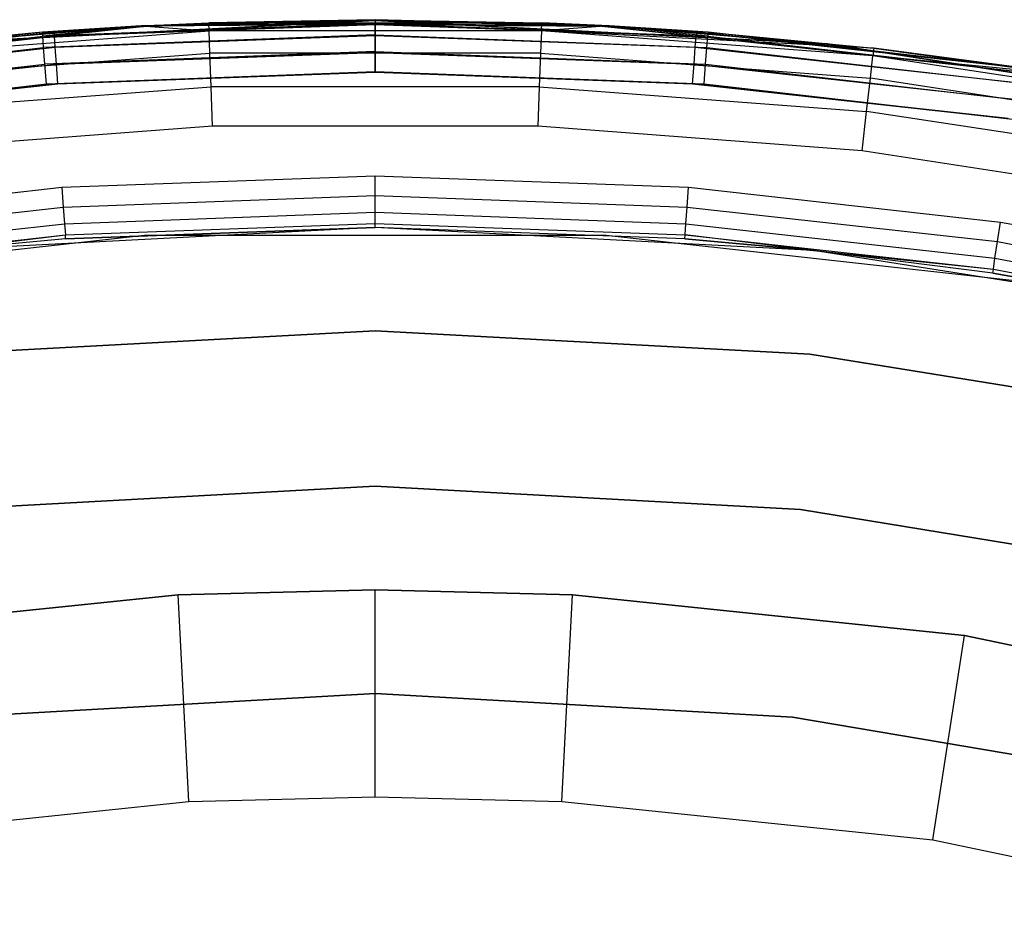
# Model space of a CAD drawing. Extents: x 0.04 to 8.54, y 0.04 to 8.54.
# Tile 30 of 36: x 3.95 to 4.9, y 7.68 to 8.54. Entities that reach past the tile are written whole.
import ezdxf

# ---------------------------------------------------------------- set-up
doc = ezdxf.new("R2010")
doc.units = 0
doc.header["$LTSCALE"] = 2.54
doc.layers.get('0').update_dxf_attribs({"color": 13, "linetype": 'CONTINUOUS'})

# ---------------------------------------------------------------- blocks, each defined once
blk = doc.blocks.new('MURTER_STL')
at = {"color": 0}
for p, q in [((3.85623, 8.52069, -5.3), (4.29322, 8.54322, -5.3)), ((4.29322, 8.54322, -6), (3.85623, 8.52069, -6)), ((3.85623, 8.52069, -5.3), (4.29322, 8.54322, -5.3)), ((4.29322, 8.54322, -6), (3.85623, 8.52069, -6)), ((4.29322, 8.54393, -5.25), (4.06699, 8.53791, -5.25)), ((4.29322, 8.54393, -5.25), (4.06699, 8.53791, -5.25)), ((4.29322, 8.54322, -7.45), (4.07444, 8.53758, -7.45)), ((4.07444, 8.53758, -6.05), (4.29322, 8.54322, -6.05)), ((4.07444, 8.53758, -6.05), (4.29322, 8.54322, -6.05)), ((4.29322, 8.54322, -7.45), (4.07444, 8.53758, -7.45)), ((4.29322, 8.54393, -5.25), (4.13237, 8.54089, -2.5)), ((4.29322, 8.54393, -5.25), (4.13237, 8.54089, -2.5)), ((4.51945, 8.53791, -5.25), (4.29322, 8.54393, -5.25)), ((4.29322, 8.54393, -5.25), (4.45407, 8.54089, -2.5)), ((4.29322, 8.54393, -5.25), (4.45407, 8.54089, -2.5)), ((4.29322, 8.54393, -5.25), (4.29322, 8.54013, -5.26913)), ((4.29322, 8.54393, -5.25), (4.29322, 8.54013, -5.26913)), ((4.51945, 8.53791, -5.25), (4.29322, 8.54393, -5.25)), ((4.73021, 8.52069, -6), (4.29322, 8.54322, -6)), ((4.29322, 8.54322, -5.3), (4.29322, 8.54322, -6)), ((4.29322, 8.54322, -5.3), (4.73021, 8.52069, -5.3)), ((4.29322, 8.54322, -5.3), (4.29322, 8.54322, -6)), ((4.29322, 8.54322, -5.3), (4.73021, 8.52069, -5.3)), ((4.73021, 8.52069, -6), (4.29322, 8.54322, -6)), ((4.512, 8.53758, -7.45), (4.29322, 8.54322, -7.45)), ((4.29322, 8.54322, -7.45), (4.29322, 8.54322, -6.05)), ((4.29322, 8.54322, -6.05), (4.512, 8.53758, -6.05)), ((4.29322, 8.54322, -7.45), (4.29322, 8.54322, -6.05)), ((4.29322, 8.54322, -6.05), (4.512, 8.53758, -6.05)), ((4.29322, 8.54322, -6.05), (4.29322, 8.53941, -6.03087)), ((4.29322, 8.54322, -6.05), (4.29322, 8.53941, -6.03087)), ((4.29322, 8.54322, -7.45), (4.29322, 8.53941, -7.46913)), ((4.29322, 8.54322, -7.45), (4.29322, 8.53941, -7.46913)), ((4.512, 8.53758, -7.45), (4.29322, 8.54322, -7.45)), ((3.81158, 8.51656, -2.5), (4.06699, 8.53791, -2.5)), ((3.81158, 8.51656, -2.5), (4.06699, 8.53791, -2.5)), ((3.81244, 8.509, -2.46173), (4.06699, 8.53791, -2.5)), ((3.81244, 8.509, -2.46173), (4.06699, 8.53791, -2.5)), ((3.81244, 8.509, -2.46173), (4.13265, 8.53328, -2.46173)), ((3.81244, 8.509, -2.46173), (4.13265, 8.53328, -2.46173)), ((4.06699, 8.53791, -5.25), (3.97174, 8.53176, -5.25)), ((3.97174, 8.53176, -5.25), (4.06699, 8.53791, -2.5)), ((3.97174, 8.53176, -5.25), (4.06699, 8.53791, -2.5)), ((4.06699, 8.53791, -5.25), (3.97174, 8.53176, -5.25)), ((4.29322, 8.54013, -5.26913), (3.97203, 8.52796, -5.26913)), ((4.29322, 8.54013, -5.26913), (3.97203, 8.52796, -5.26913)), ((4.06699, 8.53791, -5.25), (3.97203, 8.52796, -5.26913)), ((4.06699, 8.53791, -5.25), (3.97203, 8.52796, -5.26913)), ((4.07444, 8.53758, -7.45), (3.98299, 8.53188, -7.45)), ((3.98299, 8.53188, -6.05), (4.07444, 8.53758, -6.05)), ((3.98299, 8.53188, -6.05), (4.07444, 8.53758, -6.05)), ((4.07444, 8.53758, -7.45), (3.98299, 8.53188, -7.45)), ((3.98327, 8.52809, -6.03087), (4.29322, 8.53941, -6.03087)), ((3.98327, 8.52809, -6.03087), (4.29322, 8.53941, -6.03087)), ((4.29322, 8.53941, -7.46913), (3.98327, 8.52809, -7.46913)), ((4.29322, 8.53941, -7.46913), (3.98327, 8.52809, -7.46913)), ((4.07444, 8.53758, -6.05), (3.98327, 8.52809, -6.03087)), ((4.07444, 8.53758, -6.05), (3.98327, 8.52809, -6.03087)), ((4.07444, 8.53758, -7.45), (3.98327, 8.52809, -7.46913)), ((4.07444, 8.53758, -7.45), (3.98327, 8.52809, -7.46913)), ((4.06699, 8.53791, -5.25), (4.13237, 8.54089, -2.5)), ((4.06699, 8.53791, -5.25), (4.13237, 8.54089, -2.5)), ((4.06699, 8.53791, -2.5), (4.13237, 8.54089, -2.5)), ((4.06699, 8.53791, -2.5), (4.13237, 8.54089, -2.5)), ((4.29322, 8.54013, -5.26913), (4.06699, 8.53791, -5.25)), ((4.29322, 8.54013, -5.26913), (4.06699, 8.53791, -5.25)), ((4.06699, 8.53791, -5.25), (4.06699, 8.53791, -2.5)), ((4.06699, 8.53791, -5.25), (4.06699, 8.53791, -2.5)), ((4.06699, 8.53791, -2.5), (4.13265, 8.53328, -2.46173)), ((4.06699, 8.53791, -2.5), (4.13265, 8.53328, -2.46173)), ((4.29322, 8.53941, -6.03087), (4.07444, 8.53758, -6.05)), ((4.29322, 8.53941, -6.03087), (4.07444, 8.53758, -6.05)), ((4.29322, 8.53941, -7.46913), (4.07444, 8.53758, -7.45)), ((4.29322, 8.53941, -7.46913), (4.07444, 8.53758, -7.45)), ((4.07444, 8.53758, -7.45), (4.07444, 8.53758, -6.05)), ((4.07444, 8.53758, -7.45), (4.07444, 8.53758, -6.05)), ((4.13237, 8.54089, -2.5), (4.45407, 8.54089, -2.5)), ((4.13265, 8.53328, -2.46173), (4.13237, 8.54089, -2.5)), ((4.13237, 8.54089, -2.5), (4.45407, 8.54089, -2.5)), ((4.13265, 8.53328, -2.46173), (4.13237, 8.54089, -2.5)), ((4.13347, 8.51162, -2.42929), (4.13265, 8.53328, -2.46173)), ((4.45378, 8.53328, -2.46173), (4.13265, 8.53328, -2.46173)), ((4.13347, 8.51162, -2.42929), (4.13265, 8.53328, -2.46173)), ((4.45378, 8.53328, -2.46173), (4.13265, 8.53328, -2.46173)), ((4.29322, 8.54013, -5.26913), (4.29322, 8.52929, -5.28536)), ((4.29322, 8.54013, -5.26913), (4.29322, 8.52929, -5.28536)), ((4.29322, 8.54013, -5.26913), (4.61441, 8.52796, -5.26913)), ((4.29322, 8.54013, -5.26913), (4.61441, 8.52796, -5.26913)), ((4.29322, 8.54013, -5.26913), (4.51945, 8.53791, -5.25)), ((4.29322, 8.54013, -5.26913), (4.51945, 8.53791, -5.25)), ((4.512, 8.53758, -6.05), (4.29322, 8.53941, -6.03087)), ((4.29322, 8.53941, -6.03087), (4.60317, 8.52809, -6.03087)), ((4.512, 8.53758, -6.05), (4.29322, 8.53941, -6.03087)), ((4.29322, 8.53941, -6.03087), (4.60317, 8.52809, -6.03087)), ((4.29322, 8.52858, -6.01464), (4.29322, 8.53941, -6.03087)), ((4.29322, 8.52858, -6.01464), (4.29322, 8.53941, -6.03087)), ((4.29322, 8.53941, -7.46913), (4.29322, 8.52858, -7.48536)), ((4.29322, 8.53941, -7.46913), (4.29322, 8.52858, -7.48536)), ((4.29322, 8.53941, -7.46913), (4.60317, 8.52809, -7.46913)), ((4.29322, 8.53941, -7.46913), (4.60317, 8.52809, -7.46913)), ((4.29322, 8.53941, -7.46913), (4.512, 8.53758, -7.45)), ((4.29322, 8.53941, -7.46913), (4.512, 8.53758, -7.45)), ((4.45378, 8.53328, -2.46173), (4.45296, 8.51162, -2.42929)), ((4.45378, 8.53328, -2.46173), (4.45296, 8.51162, -2.42929)), ((4.45378, 8.53328, -2.46173), (4.45407, 8.54089, -2.5)), ((4.45378, 8.53328, -2.46173), (4.45407, 8.54089, -2.5)), ((4.51945, 8.53791, -2.5), (4.45378, 8.53328, -2.46173)), ((4.51945, 8.53791, -2.5), (4.45378, 8.53328, -2.46173)), ((4.774, 8.509, -2.46173), (4.45378, 8.53328, -2.46173)), ((4.77486, 8.51656, -2.5), (4.45378, 8.53328, -2.46173)), ((4.774, 8.509, -2.46173), (4.45378, 8.53328, -2.46173)), ((4.77486, 8.51656, -2.5), (4.45378, 8.53328, -2.46173)), ((4.51945, 8.53791, -5.25), (4.45407, 8.54089, -2.5)), ((4.45407, 8.54089, -2.5), (4.51945, 8.53791, -2.5)), ((4.51945, 8.53791, -5.25), (4.45407, 8.54089, -2.5)), ((4.45407, 8.54089, -2.5), (4.51945, 8.53791, -2.5)), ((4.60345, 8.53188, -7.45), (4.512, 8.53758, -7.45)), ((4.512, 8.53758, -7.45), (4.512, 8.53758, -6.05)), ((4.512, 8.53758, -6.05), (4.60345, 8.53188, -6.05)), ((4.512, 8.53758, -7.45), (4.512, 8.53758, -6.05)), ((4.512, 8.53758, -6.05), (4.60345, 8.53188, -6.05)), ((4.512, 8.53758, -6.05), (4.60317, 8.52809, -6.03087)), ((4.512, 8.53758, -6.05), (4.60317, 8.52809, -6.03087)), ((4.60345, 8.53188, -7.45), (4.512, 8.53758, -7.45)), ((4.60317, 8.52809, -7.46913), (4.512, 8.53758, -7.45)), ((4.60317, 8.52809, -7.46913), (4.512, 8.53758, -7.45)), ((4.6147, 8.53176, -5.25), (4.51945, 8.53791, -2.5)), ((4.51945, 8.53791, -2.5), (4.77486, 8.51656, -2.5)), ((4.6147, 8.53176, -5.25), (4.51945, 8.53791, -2.5)), ((4.6147, 8.53176, -5.25), (4.51945, 8.53791, -5.25)), ((4.51945, 8.53791, -5.25), (4.51945, 8.53791, -2.5)), ((4.51945, 8.53791, -5.25), (4.51945, 8.53791, -2.5)), ((4.51945, 8.53791, -2.5), (4.77486, 8.51656, -2.5)), ((4.6147, 8.53176, -5.25), (4.51945, 8.53791, -5.25)), ((4.61441, 8.52796, -5.26913), (4.51945, 8.53791, -5.25)), ((4.61441, 8.52796, -5.26913), (4.51945, 8.53791, -5.25)), ((3.97174, 8.53176, -5.25), (3.65211, 8.49531, -5.25)), ((3.97174, 8.53176, -5.25), (3.65211, 8.49531, -5.25)), ((3.65268, 8.49154, -5.26913), (3.97203, 8.52796, -5.26913)), ((3.65268, 8.49154, -5.26913), (3.97203, 8.52796, -5.26913)), ((3.98299, 8.53188, -7.45), (3.67441, 8.49793, -7.45)), ((3.67441, 8.49793, -6.05), (3.98299, 8.53188, -6.05)), ((3.67441, 8.49793, -6.05), (3.98299, 8.53188, -6.05)), ((3.98299, 8.53188, -7.45), (3.67441, 8.49793, -7.45)), ((3.67497, 8.49416, -6.03087), (3.98327, 8.52809, -6.03087)), ((3.67497, 8.49416, -6.03087), (3.98327, 8.52809, -6.03087)), ((3.67497, 8.49416, -7.46913), (3.98327, 8.52809, -7.46913)), ((3.67497, 8.49416, -7.46913), (3.98327, 8.52809, -7.46913)), ((3.97174, 8.53176, -5.25), (3.81158, 8.51656, -2.5)), ((3.97174, 8.53176, -5.25), (3.81158, 8.51656, -2.5)), ((3.97203, 8.52796, -5.26913), (3.97174, 8.53176, -5.25)), ((3.97203, 8.52796, -5.26913), (3.97174, 8.53176, -5.25)), ((3.97285, 8.51716, -5.28536), (3.97203, 8.52796, -5.26913)), ((3.97285, 8.51716, -5.28536), (3.97203, 8.52796, -5.26913)), ((4.29322, 8.52929, -5.28536), (3.97285, 8.51716, -5.28536)), ((4.29322, 8.52929, -5.28536), (3.97285, 8.51716, -5.28536)), ((3.98299, 8.53188, -7.45), (3.98299, 8.53188, -6.05)), ((3.98299, 8.53188, -7.45), (3.98299, 8.53188, -6.05)), ((3.98299, 8.53188, -6.05), (3.98327, 8.52809, -6.03087)), ((3.98299, 8.53188, -6.05), (3.98327, 8.52809, -6.03087)), ((3.98327, 8.52809, -7.46913), (3.98299, 8.53188, -7.45)), ((3.98327, 8.52809, -7.46913), (3.98299, 8.53188, -7.45)), ((3.98406, 8.51728, -6.01464), (3.98327, 8.52809, -6.03087)), ((3.98406, 8.51728, -6.01464), (3.98327, 8.52809, -6.03087)), ((3.98406, 8.51728, -7.48536), (3.98327, 8.52809, -7.46913)), ((3.98406, 8.51728, -7.48536), (3.98327, 8.52809, -7.46913)), ((3.98406, 8.51728, -6.01464), (4.29322, 8.52858, -6.01464)), ((3.98406, 8.51728, -6.01464), (4.29322, 8.52858, -6.01464)), ((4.29322, 8.52858, -7.48536), (3.98406, 8.51728, -7.48536)), ((4.29322, 8.52858, -7.48536), (3.98406, 8.51728, -7.48536)), ((4.29322, 8.52929, -5.28536), (4.29322, 8.51307, -5.29619)), ((4.29322, 8.52929, -5.28536), (4.29322, 8.51307, -5.29619)), ((4.29322, 8.52929, -5.28536), (4.61359, 8.51716, -5.28536)), ((4.29322, 8.52929, -5.28536), (4.61359, 8.51716, -5.28536)), ((4.29322, 8.52858, -6.01464), (4.60238, 8.51728, -6.01464)), ((4.29322, 8.52858, -6.01464), (4.60238, 8.51728, -6.01464)), ((4.29322, 8.51235, -6.00381), (4.29322, 8.52858, -6.01464)), ((4.29322, 8.51235, -6.00381), (4.29322, 8.52858, -6.01464)), ((4.29322, 8.52858, -7.48536), (4.29322, 8.51235, -7.49619)), ((4.29322, 8.52858, -7.48536), (4.29322, 8.51235, -7.49619)), ((4.29322, 8.52858, -7.48536), (4.60238, 8.51728, -7.48536)), ((4.29322, 8.52858, -7.48536), (4.60238, 8.51728, -7.48536)), ((4.60238, 8.51728, -6.01464), (4.60317, 8.52809, -6.03087)), ((4.60238, 8.51728, -6.01464), (4.60317, 8.52809, -6.03087)), ((4.60238, 8.51728, -7.48536), (4.60317, 8.52809, -7.46913)), ((4.60238, 8.51728, -7.48536), (4.60317, 8.52809, -7.46913)), ((4.60345, 8.53188, -6.05), (4.60317, 8.52809, -6.03087)), ((4.60345, 8.53188, -6.05), (4.60317, 8.52809, -6.03087)), ((4.60345, 8.53188, -7.45), (4.60317, 8.52809, -7.46913)), ((4.60345, 8.53188, -7.45), (4.60317, 8.52809, -7.46913)), ((4.60317, 8.52809, -6.03087), (4.91147, 8.49416, -6.03087)), ((4.60317, 8.52809, -6.03087), (4.91147, 8.49416, -6.03087)), ((4.60317, 8.52809, -7.46913), (4.91147, 8.49416, -7.46913)), ((4.60317, 8.52809, -7.46913), (4.91147, 8.49416, -7.46913)), ((4.91202, 8.49793, -7.45), (4.60345, 8.53188, -7.45)), ((4.60345, 8.53188, -7.45), (4.60345, 8.53188, -6.05)), ((4.60345, 8.53188, -6.05), (4.91202, 8.49793, -6.05)), ((4.60345, 8.53188, -7.45), (4.60345, 8.53188, -6.05)), ((4.60345, 8.53188, -6.05), (4.91202, 8.49793, -6.05)), ((4.91202, 8.49793, -7.45), (4.60345, 8.53188, -7.45)), ((4.61359, 8.51716, -5.28536), (4.61441, 8.52796, -5.26913)), ((4.61359, 8.51716, -5.28536), (4.61441, 8.52796, -5.26913)), ((4.6147, 8.53176, -5.25), (4.61441, 8.52796, -5.26913)), ((4.6147, 8.53176, -5.25), (4.61441, 8.52796, -5.26913)), ((4.61441, 8.52796, -5.26913), (4.93376, 8.49154, -5.26913)), ((4.61441, 8.52796, -5.26913), (4.93376, 8.49154, -5.26913)), ((4.93433, 8.49531, -5.25), (4.6147, 8.53176, -5.25)), ((4.6147, 8.53176, -5.25), (4.77486, 8.51656, -2.5)), ((4.6147, 8.53176, -5.25), (4.77486, 8.51656, -2.5)), ((4.93433, 8.49531, -5.25), (4.6147, 8.53176, -5.25)), ((3.65432, 8.48083, -5.28536), (3.97285, 8.51716, -5.28536)), ((3.65432, 8.48083, -5.28536), (3.97285, 8.51716, -5.28536)), ((3.67655, 8.48344, -6.01464), (3.98406, 8.51728, -6.01464)), ((3.67655, 8.48344, -6.01464), (3.98406, 8.51728, -6.01464)), ((3.67655, 8.48344, -7.48536), (3.98406, 8.51728, -7.48536)), ((3.67655, 8.48344, -7.48536), (3.98406, 8.51728, -7.48536)), ((3.97408, 8.50098, -5.29619), (3.97285, 8.51716, -5.28536)), ((3.97408, 8.50098, -5.29619), (3.97285, 8.51716, -5.28536)), ((3.98524, 8.5011, -6.00381), (3.98406, 8.51728, -6.01464)), ((3.98524, 8.5011, -6.00381), (3.98406, 8.51728, -6.01464)), ((3.98524, 8.5011, -7.49619), (3.98406, 8.51728, -7.48536)), ((3.98524, 8.5011, -7.49619), (3.98406, 8.51728, -7.48536)), ((4.6012, 8.5011, -6.00381), (4.60238, 8.51728, -6.01464)), ((4.6012, 8.5011, -6.00381), (4.60238, 8.51728, -6.01464)), ((4.6012, 8.5011, -7.49619), (4.60238, 8.51728, -7.48536)), ((4.6012, 8.5011, -7.49619), (4.60238, 8.51728, -7.48536)), ((4.60238, 8.51728, -6.01464), (4.90989, 8.48344, -6.01464)), ((4.60238, 8.51728, -6.01464), (4.90989, 8.48344, -6.01464)), ((4.60238, 8.51728, -7.48536), (4.90989, 8.48344, -7.48536)), ((4.60238, 8.51728, -7.48536), (4.90989, 8.48344, -7.48536)), ((4.61236, 8.50098, -5.29619), (4.61359, 8.51716, -5.28536)), ((4.61236, 8.50098, -5.29619), (4.61359, 8.51716, -5.28536)), ((4.61359, 8.51716, -5.28536), (4.93212, 8.48083, -5.28536)), ((4.61359, 8.51716, -5.28536), (4.93212, 8.48083, -5.28536)), ((4.73021, 8.52069, -5.3), (4.73021, 8.52069, -6)), ((4.73021, 8.52069, -5.3), (5.16257, 8.45336, -5.3)), ((5.16257, 8.45336, -6), (4.73021, 8.52069, -6)), ((4.73021, 8.52069, -5.3), (4.73021, 8.52069, -6)), ((4.73021, 8.52069, -5.3), (5.16257, 8.45336, -5.3)), ((5.16257, 8.45336, -6), (4.73021, 8.52069, -6)), ((4.77486, 8.51656, -2.5), (4.774, 8.509, -2.46173)), ((4.77486, 8.51656, -2.5), (4.774, 8.509, -2.46173)), ((4.93433, 8.49531, -5.25), (4.77486, 8.51656, -2.5)), ((4.77486, 8.51656, -2.5), (4.96935, 8.48981, -2.5)), ((4.93433, 8.49531, -5.25), (4.77486, 8.51656, -2.5)), ((4.77486, 8.51656, -2.5), (4.96935, 8.48981, -2.5)), ((3.8149, 8.48746, -2.42929), (4.13347, 8.51162, -2.42929)), ((3.8149, 8.48746, -2.42929), (4.13347, 8.51162, -2.42929)), ((4.29322, 8.51307, -5.29619), (3.97408, 8.50098, -5.29619)), ((4.29322, 8.51307, -5.29619), (3.97408, 8.50098, -5.29619)), ((3.98524, 8.5011, -6.00381), (4.29322, 8.51235, -6.00381)), ((3.98524, 8.5011, -6.00381), (4.29322, 8.51235, -6.00381)), ((4.29322, 8.51235, -7.49619), (3.98524, 8.5011, -7.49619)), ((4.29322, 8.51235, -7.49619), (3.98524, 8.5011, -7.49619)), ((4.1347, 8.4792, -2.40761), (4.13347, 8.51162, -2.42929)), ((4.45296, 8.51162, -2.42929), (4.13347, 8.51162, -2.42929)), ((4.1347, 8.4792, -2.40761), (4.13347, 8.51162, -2.42929)), ((4.45296, 8.51162, -2.42929), (4.13347, 8.51162, -2.42929)), ((4.29322, 8.51307, -5.29619), (4.29322, 8.49393, -5.3)), ((4.29322, 8.51307, -5.29619), (4.29322, 8.49393, -5.3)), ((4.29322, 8.51307, -5.29619), (4.61236, 8.50098, -5.29619)), ((4.29322, 8.51307, -5.29619), (4.61236, 8.50098, -5.29619)), ((4.29322, 8.51235, -6.00381), (4.6012, 8.5011, -6.00381)), ((4.29322, 8.51235, -6.00381), (4.6012, 8.5011, -6.00381)), ((4.29322, 8.49322, -6), (4.29322, 8.51235, -6.00381)), ((4.29322, 8.49322, -6), (4.29322, 8.51235, -6.00381)), ((4.29322, 8.51235, -7.49619), (4.29322, 8.49322, -7.5)), ((4.29322, 8.51235, -7.49619), (4.29322, 8.49322, -7.5)), ((4.29322, 8.51235, -7.49619), (4.6012, 8.5011, -7.49619)), ((4.29322, 8.51235, -7.49619), (4.6012, 8.5011, -7.49619)), ((4.45296, 8.51162, -2.42929), (4.45174, 8.4792, -2.40761)), ((4.45296, 8.51162, -2.42929), (4.45174, 8.4792, -2.40761)), ((4.45296, 8.51162, -2.42929), (4.77154, 8.48746, -2.42929)), ((4.45296, 8.51162, -2.42929), (4.77154, 8.48746, -2.42929)), ((4.77154, 8.48746, -2.42929), (4.774, 8.509, -2.46173)), ((4.77154, 8.48746, -2.42929), (4.774, 8.509, -2.46173)), ((5.09145, 8.46056, -2.46173), (4.774, 8.509, -2.46173)), ((4.96935, 8.48981, -2.5), (4.774, 8.509, -2.46173)), ((5.09145, 8.46056, -2.46173), (4.774, 8.509, -2.46173)), ((4.96935, 8.48981, -2.5), (4.774, 8.509, -2.46173)), ((3.65676, 8.46479, -5.29619), (3.97408, 8.50098, -5.29619)), ((3.65676, 8.46479, -5.29619), (3.97408, 8.50098, -5.29619)), ((3.67891, 8.46739, -6.00381), (3.98524, 8.5011, -6.00381)), ((3.67891, 8.46739, -6.00381), (3.98524, 8.5011, -6.00381)), ((3.67891, 8.46739, -7.49619), (3.98524, 8.5011, -7.49619)), ((3.67891, 8.46739, -7.49619), (3.98524, 8.5011, -7.49619)), ((3.97553, 8.4819, -5.3), (3.97408, 8.50098, -5.29619)), ((3.97553, 8.4819, -5.3), (3.97408, 8.50098, -5.29619)), ((3.98664, 8.48202, -6), (3.98524, 8.5011, -6.00381)), ((3.98664, 8.48202, -6), (3.98524, 8.5011, -6.00381)), ((3.98664, 8.48202, -7.5), (3.98524, 8.5011, -7.49619)), ((3.98664, 8.48202, -7.5), (3.98524, 8.5011, -7.49619)), ((4.5998, 8.48202, -6), (4.6012, 8.5011, -6.00381)), ((4.5998, 8.48202, -6), (4.6012, 8.5011, -6.00381)), ((4.5998, 8.48202, -7.5), (4.6012, 8.5011, -7.49619)), ((4.5998, 8.48202, -7.5), (4.6012, 8.5011, -7.49619)), ((4.6012, 8.5011, -6.00381), (4.90753, 8.46739, -6.00381)), ((4.6012, 8.5011, -6.00381), (4.90753, 8.46739, -6.00381)), ((4.6012, 8.5011, -7.49619), (4.90753, 8.46739, -7.49619)), ((4.6012, 8.5011, -7.49619), (4.90753, 8.46739, -7.49619)), ((4.61091, 8.4819, -5.3), (4.61236, 8.50098, -5.29619)), ((4.61091, 8.4819, -5.3), (4.61236, 8.50098, -5.29619)), ((4.61236, 8.50098, -5.29619), (4.92968, 8.46479, -5.29619)), ((4.61236, 8.50098, -5.29619), (4.92968, 8.46479, -5.29619)), ((3.97553, 8.4819, -5.3), (4.29322, 8.49393, -5.3)), ((3.97553, 8.4819, -5.3), (4.29322, 8.49393, -5.3)), ((3.98664, 8.48202, -7.5), (4.29322, 8.49322, -7.5)), ((4.29322, 8.49322, -6), (3.98664, 8.48202, -6)), ((4.29322, 8.49322, -6), (3.98664, 8.48202, -6)), ((3.98664, 8.48202, -7.5), (4.29322, 8.49322, -7.5)), ((4.29322, 8.49393, -5.3), (4.61091, 8.4819, -5.3)), ((4.29322, 8.49393, -5.3), (4.61091, 8.4819, -5.3)), ((4.29322, 8.49322, -7.5), (4.5998, 8.48202, -7.5)), ((4.5998, 8.48202, -6), (4.29322, 8.49322, -6)), ((4.5998, 8.48202, -6), (4.29322, 8.49322, -6)), ((4.29322, 8.49322, -7.5), (4.5998, 8.48202, -7.5)), ((4.76786, 8.45522, -2.40761), (4.77154, 8.48746, -2.42929)), ((4.76786, 8.45522, -2.40761), (4.77154, 8.48746, -2.42929)), ((5.08737, 8.43927, -2.42929), (4.77154, 8.48746, -2.42929)), ((5.08737, 8.43927, -2.42929), (4.77154, 8.48746, -2.42929)), ((3.65965, 8.44588, -5.3), (3.97553, 8.4819, -5.3)), ((3.65965, 8.44588, -5.3), (3.97553, 8.4819, -5.3)), ((3.68169, 8.44846, -7.5), (3.98664, 8.48202, -7.5)), ((3.98664, 8.48202, -6), (3.68169, 8.44846, -6)), ((3.98664, 8.48202, -6), (3.68169, 8.44846, -6)), ((3.68169, 8.44846, -7.5), (3.98664, 8.48202, -7.5)), ((3.81858, 8.45522, -2.40761), (4.1347, 8.4792, -2.40761)), ((3.81858, 8.45522, -2.40761), (4.1347, 8.4792, -2.40761)), ((4.13615, 8.44096, -2.4), (4.1347, 8.4792, -2.40761)), ((4.45174, 8.4792, -2.40761), (4.1347, 8.4792, -2.40761)), ((4.13615, 8.44096, -2.4), (4.1347, 8.4792, -2.40761)), ((4.45174, 8.4792, -2.40761), (4.1347, 8.4792, -2.40761)), ((4.45174, 8.4792, -2.40761), (4.45029, 8.44096, -2.4)), ((4.45174, 8.4792, -2.40761), (4.45029, 8.44096, -2.4)), ((4.45174, 8.4792, -2.40761), (4.76786, 8.45522, -2.40761)), ((4.45174, 8.4792, -2.40761), (4.76786, 8.45522, -2.40761)), ((4.5998, 8.48202, -7.5), (4.90474, 8.44846, -7.5)), ((4.90474, 8.44846, -6), (4.5998, 8.48202, -6)), ((4.90474, 8.44846, -6), (4.5998, 8.48202, -6)), ((4.5998, 8.48202, -7.5), (4.90474, 8.44846, -7.5)), ((4.61091, 8.4819, -5.3), (4.92679, 8.44588, -5.3)), ((4.61091, 8.4819, -5.3), (4.92679, 8.44588, -5.3)), ((4.76353, 8.4172, -2.4), (4.76786, 8.45522, -2.40761)), ((4.76353, 8.4172, -2.4), (4.76786, 8.45522, -2.40761)), ((5.08127, 8.40741, -2.40761), (4.76786, 8.45522, -2.40761)), ((5.08127, 8.40741, -2.40761), (4.76786, 8.45522, -2.40761)), ((4.13615, 8.44096, -2.4), (3.82291, 8.4172, -2.4)), ((4.13615, 8.44096, -2.4), (3.82291, 8.4172, -2.4)), ((4.45029, 8.44096, -2.4), (4.13615, 8.44096, -2.4)), ((4.45029, 8.44096, -2.4), (4.13615, 8.44096, -2.4)), ((4.76353, 8.4172, -2.4), (4.45029, 8.44096, -2.4)), ((4.76353, 8.4172, -2.4), (4.45029, 8.44096, -2.4)), ((5.07407, 8.36982, -2.4), (4.76353, 8.4172, -2.4)), ((5.07407, 8.36982, -2.4), (4.76353, 8.4172, -2.4)), ((3.99042, 8.38202, -6), (4.29322, 8.39322, -6)), ((3.99042, 8.38202, -6), (4.29322, 8.39322, -6)), ((4.29322, 8.39322, -6), (4.59602, 8.38202, -6)), ((4.29322, 8.37409, -6.00381), (4.29322, 8.39322, -6)), ((4.29322, 8.39322, -6), (4.59602, 8.38202, -6)), ((4.29322, 8.37409, -6.00381), (4.29322, 8.39322, -6)), ((3.68928, 8.3485, -6), (3.99042, 8.38202, -6)), ((3.68928, 8.3485, -6), (3.99042, 8.38202, -6)), ((3.99042, 8.38202, -6), (3.99184, 8.36294, -6.00381)), ((3.99042, 8.38202, -6), (3.99184, 8.36294, -6.00381)), ((4.5946, 8.36294, -6.00381), (4.59602, 8.38202, -6)), ((4.5946, 8.36294, -6.00381), (4.59602, 8.38202, -6)), ((4.59602, 8.38202, -6), (4.89716, 8.3485, -6)), ((4.59602, 8.38202, -6), (4.89716, 8.3485, -6)), ((3.99184, 8.36294, -6.00381), (4.29322, 8.37409, -6.00381)), ((3.99184, 8.36294, -6.00381), (4.29322, 8.37409, -6.00381)), ((4.29322, 8.37409, -6.00381), (4.5946, 8.36294, -6.00381)), ((4.29322, 8.35786, -6.01464), (4.29322, 8.37409, -6.00381)), ((4.29322, 8.37409, -6.00381), (4.5946, 8.36294, -6.00381)), ((4.29322, 8.35786, -6.01464), (4.29322, 8.37409, -6.00381)), ((3.6921, 8.32957, -6.00381), (3.99184, 8.36294, -6.00381)), ((3.6921, 8.32957, -6.00381), (3.99184, 8.36294, -6.00381)), ((3.99184, 8.36294, -6.00381), (3.99304, 8.34676, -6.01464)), ((3.99184, 8.36294, -6.00381), (3.99304, 8.34676, -6.01464)), ((4.5934, 8.34676, -6.01464), (4.5946, 8.36294, -6.00381)), ((4.5934, 8.34676, -6.01464), (4.5946, 8.36294, -6.00381)), ((4.5946, 8.36294, -6.00381), (4.89434, 8.32957, -6.00381)), ((4.5946, 8.36294, -6.00381), (4.89434, 8.32957, -6.00381)), ((3.99304, 8.34676, -6.01464), (4.29322, 8.35786, -6.01464)), ((3.99304, 8.34676, -6.01464), (4.29322, 8.35786, -6.01464)), ((4.29322, 8.35786, -6.01464), (4.5934, 8.34676, -6.01464)), ((4.29322, 8.34703, -6.03087), (4.29322, 8.35786, -6.01464)), ((4.29322, 8.35786, -6.01464), (4.5934, 8.34676, -6.01464)), ((4.29322, 8.34703, -6.03087), (4.29322, 8.35786, -6.01464)), ((3.69449, 8.31353, -6.01464), (3.99304, 8.34676, -6.01464)), ((3.69449, 8.31353, -6.01464), (3.99304, 8.34676, -6.01464)), ((4.29322, 8.34322, -7.5), (3.86988, 8.32103, -7.5)), ((4.29322, 8.34322, -7.5), (3.86988, 8.32103, -7.5)), ((3.99304, 8.34676, -6.01464), (3.99384, 8.33596, -6.03087)), ((3.99304, 8.34676, -6.01464), (3.99384, 8.33596, -6.03087)), ((3.99384, 8.33596, -6.03087), (4.29322, 8.34703, -6.03087)), ((3.99384, 8.33596, -6.03087), (4.29322, 8.34703, -6.03087)), ((4.29322, 8.34322, -6.05), (3.99412, 8.33216, -6.05)), ((3.99412, 8.33216, -6.05), (4.29322, 8.34322, -7.5)), ((3.99412, 8.33216, -6.05), (4.29322, 8.34322, -7.5)), ((4.29322, 8.34322, -6.05), (3.99412, 8.33216, -6.05)), ((4.29322, 8.34703, -6.03087), (4.5926, 8.33596, -6.03087)), ((4.29322, 8.34322, -6.05), (4.29322, 8.34703, -6.03087)), ((4.29322, 8.34703, -6.03087), (4.5926, 8.33596, -6.03087)), ((4.29322, 8.34322, -6.05), (4.29322, 8.34703, -6.03087)), ((4.71656, 8.32103, -7.5), (4.29322, 8.34322, -7.5)), ((4.59232, 8.33216, -6.05), (4.29322, 8.34322, -7.5)), ((4.71656, 8.32103, -7.5), (4.29322, 8.34322, -7.5)), ((4.59232, 8.33216, -6.05), (4.29322, 8.34322, -6.05)), ((4.29322, 8.34322, -6.05), (4.29322, 8.34322, -7.5)), ((4.59232, 8.33216, -6.05), (4.29322, 8.34322, -7.5)), ((4.29322, 8.34322, -6.05), (4.29322, 8.34322, -7.5)), ((4.59232, 8.33216, -6.05), (4.29322, 8.34322, -6.05)), ((4.5926, 8.33596, -6.03087), (4.5934, 8.34676, -6.01464)), ((4.5926, 8.33596, -6.03087), (4.5934, 8.34676, -6.01464)), ((4.5934, 8.34676, -6.01464), (4.89195, 8.31353, -6.01464)), ((4.5934, 8.34676, -6.01464), (4.89195, 8.31353, -6.01464)), ((4.89434, 8.32957, -6.00381), (4.89716, 8.3485, -6)), ((4.89434, 8.32957, -6.00381), (4.89716, 8.3485, -6)), ((4.89716, 8.3485, -6), (5.195, 8.29282, -6)), ((4.89716, 8.3485, -6), (5.195, 8.29282, -6)), ((4.07021, 8.33533, -5.3), (3.6269, 8.28627, -5.3)), ((4.07021, 8.33533, -2.6), (3.6269, 8.28627, -2.6)), ((4.07021, 8.33533, -5.3), (3.6269, 8.28627, -5.3)), ((4.07021, 8.33533, -2.6), (3.6269, 8.28627, -2.6)), ((3.69609, 8.30281, -6.03087), (3.99384, 8.33596, -6.03087)), ((3.69609, 8.30281, -6.03087), (3.99384, 8.33596, -6.03087)), ((3.86988, 8.32103, -6.05), (3.99384, 8.33596, -6.03087)), ((3.86988, 8.32103, -6.05), (3.99384, 8.33596, -6.03087)), ((3.99412, 8.33216, -6.05), (3.99384, 8.33596, -6.03087)), ((3.99412, 8.33216, -6.05), (3.99384, 8.33596, -6.03087)), ((4.51623, 8.33533, -5.3), (4.07021, 8.33533, -5.3)), ((4.51623, 8.33533, -2.6), (4.07021, 8.33533, -2.6)), ((4.07021, 8.33533, -2.6), (4.07021, 8.33533, -5.3)), ((4.51623, 8.33533, -5.3), (4.07021, 8.33533, -5.3)), ((4.07021, 8.33533, -2.6), (4.07021, 8.33533, -5.3)), ((4.51623, 8.33533, -2.6), (4.07021, 8.33533, -2.6)), ((4.95954, 8.28627, -5.3), (4.51623, 8.33533, -5.3)), ((4.95954, 8.28627, -2.6), (4.51623, 8.33533, -2.6)), ((4.51623, 8.33533, -2.6), (4.51623, 8.33533, -5.3)), ((4.95954, 8.28627, -5.3), (4.51623, 8.33533, -5.3)), ((4.51623, 8.33533, -2.6), (4.51623, 8.33533, -5.3)), ((4.95954, 8.28627, -2.6), (4.51623, 8.33533, -2.6)), ((4.59232, 8.33216, -6.05), (4.5926, 8.33596, -6.03087)), ((4.59232, 8.33216, -6.05), (4.5926, 8.33596, -6.03087)), ((4.5926, 8.33596, -6.03087), (4.89035, 8.30281, -6.03087)), ((4.71656, 8.32103, -6.05), (4.5926, 8.33596, -6.03087)), ((4.71656, 8.32103, -6.05), (4.5926, 8.33596, -6.03087)), ((4.5926, 8.33596, -6.03087), (4.89035, 8.30281, -6.03087)), ((3.99412, 8.33216, -6.05), (3.86988, 8.32103, -7.5)), ((3.99412, 8.33216, -6.05), (3.86988, 8.32103, -7.5)), ((3.99412, 8.33216, -6.05), (3.86988, 8.32103, -6.05)), ((3.99412, 8.33216, -6.05), (3.86988, 8.32103, -6.05)), ((4.71656, 8.32103, -6.05), (4.59232, 8.33216, -6.05)), ((4.59232, 8.33216, -6.05), (4.71656, 8.32103, -7.5)), ((4.59232, 8.33216, -6.05), (4.71656, 8.32103, -7.5)), ((4.71656, 8.32103, -6.05), (4.59232, 8.33216, -6.05)), ((4.89195, 8.31353, -6.01464), (4.89434, 8.32957, -6.00381)), ((4.89195, 8.31353, -6.01464), (4.89434, 8.32957, -6.00381)), ((4.89434, 8.32957, -6.00381), (5.19079, 8.27415, -6.00381)), ((4.89434, 8.32957, -6.00381), (5.19079, 8.27415, -6.00381)), ((5.13526, 8.25472, -7.5), (4.71656, 8.32103, -7.5)), ((4.88979, 8.29904, -6.05), (4.71656, 8.32103, -7.5)), ((5.13526, 8.25472, -7.5), (4.71656, 8.32103, -7.5)), ((4.88979, 8.29904, -6.05), (4.71656, 8.32103, -6.05)), ((4.71656, 8.32103, -6.05), (4.71656, 8.32103, -7.5)), ((4.88979, 8.29904, -6.05), (4.71656, 8.32103, -7.5)), ((4.71656, 8.32103, -6.05), (4.71656, 8.32103, -7.5)), ((4.71656, 8.32103, -6.05), (4.89035, 8.30281, -6.03087)), ((4.71656, 8.32103, -6.05), (4.89035, 8.30281, -6.03087)), ((4.88979, 8.29904, -6.05), (4.71656, 8.32103, -6.05)), ((4.89035, 8.30281, -6.03087), (4.89195, 8.31353, -6.01464)), ((4.89035, 8.30281, -6.03087), (4.89195, 8.31353, -6.01464)), ((4.89195, 8.31353, -6.01464), (5.18722, 8.25833, -6.01464)), ((4.89195, 8.31353, -6.01464), (5.18722, 8.25833, -6.01464)), ((4.88979, 8.29904, -6.05), (4.89035, 8.30281, -6.03087)), ((4.88979, 8.29904, -6.05), (4.89035, 8.30281, -6.03087)), ((5.13526, 8.25472, -6.05), (4.88979, 8.29904, -6.05)), ((4.88979, 8.29904, -6.05), (5.13526, 8.25472, -7.5)), ((4.88979, 8.29904, -6.05), (5.13526, 8.25472, -7.5)), ((4.88979, 8.29904, -6.05), (5.18484, 8.24776, -6.03087)), ((4.88979, 8.29904, -6.05), (5.18484, 8.24776, -6.03087)), ((5.13526, 8.25472, -6.05), (4.88979, 8.29904, -6.05)), ((4.89035, 8.30281, -6.03087), (5.18484, 8.24776, -6.03087)), ((4.89035, 8.30281, -6.03087), (5.18484, 8.24776, -6.03087)), ((4.29322, 8.24322, -6), (3.87336, 8.22084, -6)), ((3.87336, 8.22084, -5.85), (4.29322, 8.24322, -5.85)), ((4.29322, 8.24322, -6), (3.87336, 8.22084, -6)), ((3.87336, 8.22084, -5.85), (4.29322, 8.24322, -5.85)), ((4.71308, 8.22084, -6), (4.29322, 8.24322, -6)), ((4.29322, 8.24322, -5.85), (4.71308, 8.22084, -5.85)), ((4.29322, 8.24322, -5.85), (4.29322, 8.24322, -6)), ((4.71308, 8.22084, -6), (4.29322, 8.24322, -6)), ((4.29322, 8.24322, -5.85), (4.71308, 8.22084, -5.85)), ((4.29322, 8.24322, -5.85), (4.29322, 8.24322, -6)), ((5.12818, 8.15396, -6), (4.71308, 8.22084, -6)), ((4.71308, 8.22084, -5.85), (5.12818, 8.15396, -5.85)), ((4.71308, 8.22084, -6), (4.71308, 8.22084, -5.85)), ((4.71308, 8.22084, -6), (4.71308, 8.22084, -5.85)), ((5.12818, 8.15396, -6), (4.71308, 8.22084, -6)), ((4.71308, 8.22084, -5.85), (5.12818, 8.15396, -5.85)), ((4.29322, 8.09322, -5.85), (3.88237, 8.07094, -5.85)), ((3.88237, 8.07094, -5.66), (4.29322, 8.09322, -5.66)), ((4.29322, 8.09322, -5.85), (3.88237, 8.07094, -5.85)), ((3.88237, 8.07094, -5.66), (4.29322, 8.09322, -5.66)), ((4.70407, 8.07094, -5.85), (4.29322, 8.09322, -5.85)), ((4.29322, 8.09322, -5.66), (4.70407, 8.07094, -5.66)), ((4.29322, 8.09322, -5.66), (4.29322, 8.09322, -5.85)), ((4.70407, 8.07094, -5.85), (4.29322, 8.09322, -5.85)), ((4.29322, 8.09322, -5.66), (4.70407, 8.07094, -5.66)), ((4.29322, 8.09322, -5.66), (4.29322, 8.09322, -5.85)), ((5.11011, 8.00438, -5.85), (4.70407, 8.07094, -5.85)), ((4.70407, 8.07094, -5.66), (5.11011, 8.00438, -5.66)), ((4.70407, 8.07094, -5.85), (4.70407, 8.07094, -5.66)), ((4.70407, 8.07094, -5.85), (4.70407, 8.07094, -5.66)), ((5.11011, 8.00438, -5.85), (4.70407, 8.07094, -5.85)), ((4.70407, 8.07094, -5.66), (5.11011, 8.00438, -5.66)), ((4.29322, 7.99322, -5.70529), (4.10275, 7.98831, -5.70529)), ((4.10275, 7.98831, -4.10529), (4.29322, 7.99322, -4.10529)), ((4.10275, 7.98831, -4.10529), (4.29322, 7.99322, -4.10529)), ((4.29322, 7.99322, -5.70529), (4.10275, 7.98831, -5.70529)), ((4.29322, 7.99322, -5.70529), (4.29322, 7.99322, -4.10529)), ((4.29322, 7.99322, -4.10529), (4.48369, 7.98831, -4.10529)), ((4.48369, 7.98831, -5.70529), (4.29322, 7.99322, -5.70529)), ((4.29322, 7.99322, -5.70529), (4.29322, 7.99322, -4.10529)), ((4.29322, 7.99322, -4.10529), (4.48369, 7.98831, -4.10529)), ((4.29322, 7.79322, -5.90529), (4.29322, 7.99322, -5.70529)), ((4.48369, 7.98831, -5.70529), (4.29322, 7.99322, -5.70529)), ((4.29322, 7.79322, -5.90529), (4.29322, 7.99322, -5.70529)), ((4.10275, 7.98831, -5.70529), (3.72382, 7.94915, -5.70529)), ((3.72382, 7.94915, -4.10529), (4.10275, 7.98831, -4.10529)), ((3.72382, 7.94915, -4.10529), (4.10275, 7.98831, -4.10529)), ((4.10275, 7.98831, -5.70529), (3.72382, 7.94915, -5.70529)), ((4.10275, 7.98831, -5.70529), (4.10275, 7.98831, -4.10529)), ((4.10275, 7.98831, -5.70529), (4.10275, 7.98831, -4.10529)), ((4.11304, 7.78858, -5.90529), (4.10275, 7.98831, -5.70529)), ((4.11304, 7.78858, -5.90529), (4.10275, 7.98831, -5.70529)), ((4.4734, 7.78858, -5.90529), (4.48369, 7.98831, -5.70529)), ((4.4734, 7.78858, -5.90529), (4.48369, 7.98831, -5.70529)), ((4.48369, 7.98831, -5.70529), (4.48369, 7.98831, -4.10529)), ((4.86261, 7.94915, -5.70529), (4.48369, 7.98831, -5.70529)), ((4.48369, 7.98831, -5.70529), (4.48369, 7.98831, -4.10529)), ((4.48369, 7.98831, -4.10529), (4.86261, 7.94915, -4.10529)), ((4.48369, 7.98831, -4.10529), (4.86261, 7.94915, -4.10529)), ((4.86261, 7.94915, -5.70529), (4.48369, 7.98831, -5.70529)), ((4.83184, 7.75153, -5.90529), (4.86261, 7.94915, -5.70529)), ((4.83184, 7.75153, -5.90529), (4.86261, 7.94915, -5.70529)), ((5.2355, 7.87122, -5.70529), (4.86261, 7.94915, -5.70529)), ((4.86261, 7.94915, -5.70529), (4.86261, 7.94915, -4.10529)), ((4.86261, 7.94915, -4.10529), (5.2355, 7.87122, -4.10529)), ((4.86261, 7.94915, -5.70529), (4.86261, 7.94915, -4.10529)), ((4.86261, 7.94915, -4.10529), (5.2355, 7.87122, -4.10529)), ((5.2355, 7.87122, -5.70529), (4.86261, 7.94915, -5.70529)), ((3.89018, 7.87025, -5.66), (4.29322, 7.89289, -5.66)), ((4.29322, 7.89289, -5.3), (3.89018, 7.87025, -5.3)), ((4.29322, 7.89289, -5.3), (3.89018, 7.87025, -5.3)), ((3.89018, 7.87025, -5.66), (4.29322, 7.89289, -5.66)), ((4.29322, 7.89289, -5.3), (4.29322, 7.89289, -5.66)), ((4.29322, 7.89289, -5.66), (4.69625, 7.87025, -5.66)), ((4.69625, 7.87025, -5.3), (4.29322, 7.89289, -5.3)), ((4.29322, 7.89289, -5.3), (4.29322, 7.89289, -5.66)), ((4.69625, 7.87025, -5.3), (4.29322, 7.89289, -5.3)), ((4.29322, 7.89289, -5.66), (4.69625, 7.87025, -5.66)), ((4.69625, 7.87025, -5.66), (4.69625, 7.87025, -5.3)), ((4.69625, 7.87025, -5.66), (4.69625, 7.87025, -5.3)), ((4.69625, 7.87025, -5.66), (5.09422, 7.80264, -5.66)), ((5.09422, 7.80264, -5.3), (4.69625, 7.87025, -5.3)), ((5.09422, 7.80264, -5.3), (4.69625, 7.87025, -5.3)), ((4.69625, 7.87025, -5.66), (5.09422, 7.80264, -5.66)), ((4.11304, 7.78858, -5.90529), (4.29322, 7.79322, -5.90529)), ((4.11304, 7.78858, -5.90529), (4.29322, 7.79322, -5.90529)), ((4.29322, 7.79322, -5.90529), (4.4734, 7.78858, -5.90529)), ((4.29322, 7.79322, -5.90529), (4.4734, 7.78858, -5.90529)), ((3.7546, 7.75153, -5.90529), (4.11304, 7.78858, -5.90529)), ((3.7546, 7.75153, -5.90529), (4.11304, 7.78858, -5.90529)), ((4.4734, 7.78858, -5.90529), (4.83184, 7.75153, -5.90529)), ((4.4734, 7.78858, -5.90529), (4.83184, 7.75153, -5.90529)), ((4.83184, 7.75153, -5.90529), (5.18457, 7.67782, -5.90529)), ((4.83184, 7.75153, -5.90529), (5.18457, 7.67782, -5.90529))]:
    blk.add_line(p, q, dxfattribs=at)

msp = doc.modelspace()

# ---------------------------------------------------------------- block references
at = {"color": 0}
msp.add_blockref('MURTER_STL', (0, 0), dxfattribs=at)

doc.saveas('drawing.dxf')
